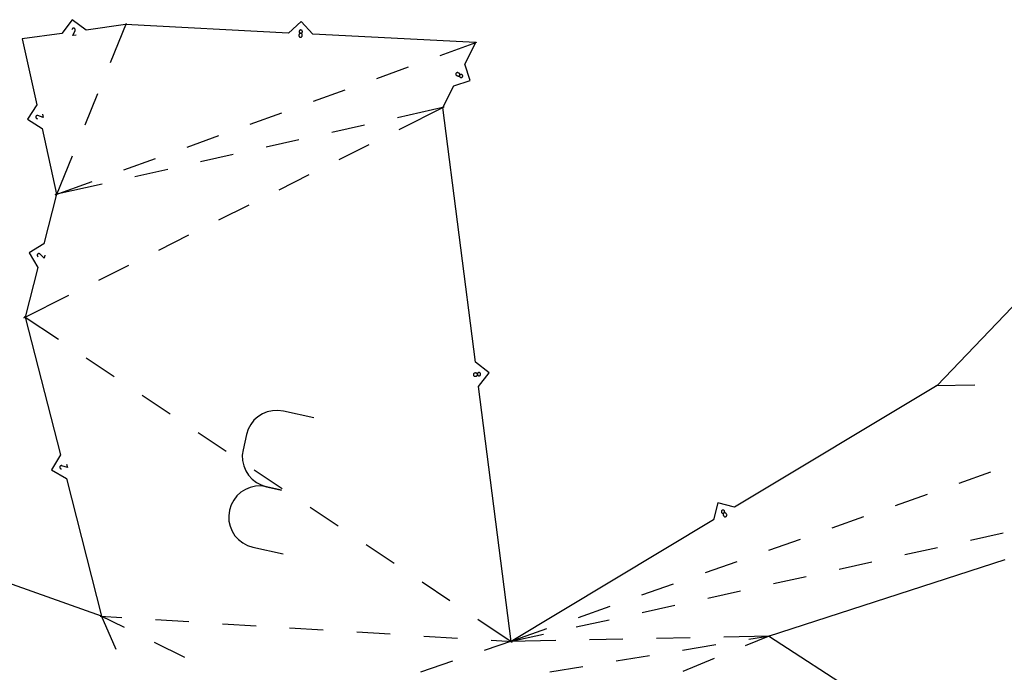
# Model space of a CAD drawing. Extents: x 0 to 600, y 0 to 900.
# Tile 18 of 22: x 354 to 482, y 522 to 607. Entities that reach past the tile are written whole.
import ezdxf

# ---------------------------------------------------------------- set-up
doc = ezdxf.new("R2010")
doc.units = 0

msp = doc.modelspace()

# ---------------------------------------------------------------- linework, layer by layer
at = {"layer": 'annotation', "color": 1}
for p, q in [((361.2191, 605.818005), (361.198882, 605.761421)), ((361.236654, 605.851985), (361.2191, 605.818005)), ((361.259278, 605.881452), (361.236654, 605.851985)), ((361.286203, 605.90609), (361.259278, 605.881452)), ((361.316661, 605.92558), (361.286203, 605.90609)), ((361.306923, 604.975501), (361.607961, 605.652385)), ((361.725966, 605.033428), (361.306923, 604.975501)), ((361.349884, 605.939606), (361.316661, 605.92558)), ((361.385104, 605.947851), (361.349884, 605.939606)), ((361.421552, 605.949997), (361.385104, 605.947851)), ((361.458461, 605.945727), (361.421552, 605.949997)), ((361.495062, 605.934725), (361.458461, 605.945727)), ((361.528872, 605.917119), (361.495062, 605.934725)), ((361.495062, 605.934725), (361.495062, 605.934725)), ((361.55824, 605.894444), (361.528872, 605.917119)), ((361.582826, 605.86747), (361.55824, 605.894444)), ((361.602292, 605.836972), (361.582826, 605.86747)), ((361.616296, 605.803722), (361.602292, 605.836972)), ((361.607961, 605.652385), (361.608345, 605.653022)), ((361.607961, 605.652385), (361.607961, 605.652385)), ((361.608345, 605.653022), (361.608709, 605.653661)), ((361.608709, 605.653661), (361.609055, 605.654308)), ((361.609055, 605.654308), (361.609387, 605.654967)), ((361.609387, 605.654967), (361.609705, 605.655645)), ((361.609705, 605.655645), (361.610013, 605.656345)), ((361.610013, 605.656345), (361.610313, 605.657075)), ((361.610313, 605.657075), (361.610606, 605.657838)), ((361.610606, 605.657838), (361.610895, 605.65864)), ((361.610895, 605.65864), (361.622138, 605.695178)), ((361.610895, 605.65864), (361.610895, 605.65864)), ((361.624498, 605.768491), (361.616296, 605.803722)), ((361.622138, 605.695178), (361.626559, 605.732052)), ((361.626559, 605.732052), (361.624498, 605.768491)), ((390.673199, 605.088064), (390.667788, 604.982835)), ((390.667788, 604.982835), (390.667788, 604.982835)), ((390.667788, 604.982835), (390.669246, 604.944678)), ((390.669246, 604.944678), (390.677239, 604.908452)), ((390.678561, 605.125873), (390.673199, 605.088064)), ((390.677239, 604.908452), (390.691196, 604.874776)), ((390.690225, 605.161129), (390.678561, 605.125873)), ((390.70756, 605.193265), (390.690225, 605.161129)), ((390.691196, 604.874776), (390.710546, 604.844272)), ((390.700304, 605.54872), (390.69495, 605.511071)), ((390.69495, 605.511071), (390.69495, 605.511071)), ((390.69495, 605.511071), (390.696407, 605.472895)), ((390.696407, 605.472895), (390.704397, 605.436613)), ((390.711961, 605.583852), (390.700304, 605.54872)), ((390.704397, 605.436613), (390.71835, 605.402858)), ((390.729935, 605.221712), (390.70756, 605.193265)), ((390.710546, 604.844272), (390.734717, 604.817559)), ((390.729291, 605.615894), (390.711961, 605.583852)), ((390.71835, 605.402858), (390.737695, 605.372259)), ((390.751663, 605.644274), (390.729291, 605.615894)), ((390.756718, 605.245899), (390.729935, 605.221712)), ((390.734717, 604.817559), (390.763137, 604.795258)), ((390.737695, 605.372259), (390.761861, 605.345447)), ((390.778444, 605.668416), (390.751663, 605.644274)), ((390.787278, 605.265258), (390.756718, 605.245899)), ((390.761861, 605.345447), (390.790276, 605.323053)), ((390.763137, 604.795258), (390.795235, 604.77799)), ((390.809002, 605.687748), (390.778444, 605.668416)), ((390.820984, 605.27922), (390.787278, 605.265258)), ((390.790276, 605.323053), (390.82237, 605.305706)), ((390.795235, 604.77799), (390.830439, 604.766376)), ((390.842708, 605.701696), (390.809002, 605.687748)), ((390.857205, 605.287216), (390.820984, 605.27922)), ((390.82237, 605.305706), (390.857571, 605.294037)), ((390.830439, 604.766376), (390.868177, 604.761036)), ((390.878928, 605.709686), (390.842708, 605.701696)), ((390.895308, 605.288676), (390.857205, 605.287216)), ((390.857571, 605.294037), (390.895308, 605.288676)), ((390.868177, 604.761036), (390.906264, 604.762477)), ((390.868177, 604.761036), (390.868177, 604.761036)), ((390.917032, 605.711146), (390.878928, 605.709686)), ((390.895308, 605.288676), (390.933396, 605.290138)), ((390.933061, 605.283317), (390.895308, 605.288676)), ((390.895308, 605.288676), (390.895308, 605.288676)), ((390.895308, 605.288676), (390.895308, 605.288676)), ((390.906264, 604.762477), (390.942473, 604.770419)), ((390.954785, 605.705786), (390.917032, 605.711146)), ((390.917032, 605.711146), (390.917032, 605.711146)), ((390.968271, 605.271653), (390.933061, 605.283317)), ((390.933396, 605.290138), (390.969608, 605.298135)), ((390.942473, 604.770419), (390.976173, 604.784304)), ((390.989994, 605.694122), (390.954785, 605.705786)), ((391.000367, 605.254314), (390.968271, 605.271653)), ((390.969608, 605.298135), (391.003312, 605.312098)), ((390.976173, 604.784304), (391.00673, 604.803572)), ((391.022091, 605.676791), (390.989994, 605.694122)), ((391.028781, 605.231929), (391.000367, 605.254314)), ((391.003312, 605.312098), (391.033874, 605.33146)), ((391.00673, 604.803572), (391.033514, 604.827665)), ((391.050506, 605.654426), (391.022091, 605.676791)), ((391.052942, 605.205127), (391.028781, 605.231929)), ((391.033514, 604.827665), (391.05589, 604.856024)), ((391.033874, 605.33146), (391.060663, 605.355652)), ((391.074669, 605.627665), (391.050506, 605.654426)), ((391.072282, 605.174538), (391.052942, 605.205127)), ((391.05589, 604.856024), (391.073228, 604.88809)), ((391.060663, 605.355652), (391.083044, 605.384106)), ((391.086229, 605.140791), (391.072282, 605.174538)), ((391.073228, 604.88809), (391.084895, 604.923306)), ((391.094012, 605.59714), (391.074669, 605.627665)), ((391.083044, 605.384106), (391.100386, 605.416252)), ((391.084895, 604.923306), (391.090258, 604.961111)), ((391.094215, 605.104516), (391.086229, 605.140791)), ((391.090258, 604.961111), (391.095669, 605.066341)), ((391.107964, 605.563489), (391.094012, 605.59714)), ((391.095669, 605.066341), (391.094215, 605.104516)), ((391.095669, 605.066341), (391.095669, 605.066341)), ((391.100386, 605.416252), (391.112056, 605.451522)), ((391.115957, 605.527347), (391.107964, 605.563489)), ((391.112056, 605.451522), (391.11742, 605.489348)), ((391.11742, 605.489348), (391.115957, 605.527347)), ((391.11742, 605.489348), (391.11742, 605.489348)), ((411.038511, 599.994969), (411.037578, 599.958533)), ((411.037578, 599.958533), (411.042839, 599.922793)), ((411.045895, 600.031296), (411.038511, 599.994969)), ((411.042839, 599.922793), (411.054039, 599.888553)), ((411.059983, 600.066711), (411.045895, 600.031296)), ((411.054039, 599.888553), (411.070924, 599.856618)), ((411.080131, 600.099064), (411.059983, 600.066711)), ((411.059983, 600.066711), (411.059983, 600.066711)), ((411.070924, 599.856618), (411.093237, 599.827791)), ((411.104992, 600.126562), (411.080131, 600.099064)), ((411.093237, 599.827791), (411.120724, 599.802877)), ((411.133768, 600.148932), (411.104992, 600.126562)), ((411.120724, 599.802877), (411.153129, 599.78268)), ((411.165658, 600.165903), (411.133768, 600.148932)), ((411.153129, 599.78268), (411.247177, 599.735166)), ((411.199865, 600.177203), (411.165658, 600.165903)), ((411.23559, 600.18256), (411.199865, 600.177203)), ((411.272034, 600.181703), (411.23559, 600.18256)), ((411.247177, 599.735166), (411.247177, 599.735166)), ((411.247177, 599.735166), (411.282678, 599.721055)), ((411.308397, 600.17436), (411.272034, 600.181703)), ((411.282678, 599.721055), (411.319084, 599.713685)), ((411.343882, 600.160259), (411.308397, 600.17436)), ((411.319084, 599.713685), (411.355588, 599.71279)), ((411.343882, 600.160259), (411.343882, 600.160259)), ((411.43793, 600.112746), (411.343882, 600.160259)), ((411.355588, 599.71279), (411.391386, 599.718104)), ((411.391386, 599.718104), (411.42567, 599.729359)), ((411.42567, 599.729359), (411.457636, 599.74629)), ((411.470339, 600.092549), (411.43793, 600.112746)), ((411.457636, 599.74629), (411.486476, 599.76863)), ((411.497865, 600.067621), (411.470339, 600.092549)), ((411.486476, 599.76863), (411.511385, 599.796113)), ((411.520242, 600.038768), (411.497865, 600.067621)), ((411.510153, 599.756695), (411.50929, 599.720224)), ((411.50929, 599.720224), (411.514636, 599.684441)), ((411.517487, 599.793048), (411.510153, 599.756695)), ((411.511385, 599.796113), (411.531557, 599.828472)), ((411.514636, 599.684441), (411.525924, 599.650157)), ((411.531557, 599.828472), (411.517487, 599.793048)), ((411.537207, 600.006799), (411.520242, 600.038768)), ((411.525924, 599.650157), (411.542893, 599.618179)), ((411.531557, 599.828472), (411.545634, 599.86391)), ((411.551723, 599.860816), (411.531557, 599.828472)), ((411.531557, 599.828472), (411.531557, 599.828472)), ((411.531557, 599.828472), (411.531557, 599.828472)), ((411.548494, 599.972522), (411.537207, 600.006799)), ((411.542893, 599.618179), (411.565277, 599.589316)), ((411.545634, 599.86391), (411.552972, 599.900269)), ((411.553837, 599.936742), (411.548494, 599.972522)), ((411.576634, 599.888288), (411.551723, 599.860816)), ((411.552972, 599.900269), (411.553837, 599.936742)), ((411.565277, 599.589316), (411.592813, 599.564377)), ((411.60548, 599.910623), (411.576634, 599.888288)), ((411.637455, 599.927551), (411.60548, 599.910623)), ((411.67175, 599.938806), (411.637455, 599.927551)), ((411.707559, 599.944121), (411.67175, 599.938806)), ((411.744073, 599.943228), (411.707559, 599.944121)), ((411.780486, 599.93586), (411.744073, 599.943228)), ((411.815989, 599.92175), (411.780486, 599.93586)), ((411.848255, 599.901626), (411.815989, 599.92175)), ((411.815989, 599.92175), (411.815989, 599.92175)), ((411.835221, 599.555534), (411.864054, 599.577878)), ((411.87567, 599.876754), (411.848255, 599.901626)), ((411.864054, 599.577878), (411.888963, 599.60536)), ((411.897964, 599.847944), (411.87567, 599.876754)), ((411.888963, 599.60536), (411.909136, 599.637719)), ((411.914869, 599.816005), (411.897964, 599.847944)), ((411.909136, 599.637719), (411.923214, 599.673157)), ((411.909136, 599.637719), (411.909136, 599.637719)), ((411.926115, 599.781747), (411.914869, 599.816005)), ((411.923214, 599.673157), (411.930557, 599.709514)), ((411.931434, 599.74598), (411.926115, 599.781747)), ((411.930557, 599.709514), (411.931434, 599.74598)), ((411.592813, 599.564377), (411.625236, 599.544171)), ((411.625236, 599.544171), (411.625236, 599.544171)), ((411.625236, 599.544171), (411.66058, 599.530139)), ((411.66058, 599.530139), (411.696867, 599.522829)), ((411.696867, 599.522829), (411.733286, 599.521978)), ((411.733286, 599.521978), (411.769025, 599.52732)), ((411.769025, 599.52732), (411.803274, 599.538594)), ((411.803274, 599.538594), (411.835221, 599.555534)), ((356.50714, 594.46238), (356.499121, 594.425011)), ((356.521967, 594.497497), (356.50714, 594.46238)), ((356.50714, 594.46238), (356.50714, 594.46238)), ((356.542204, 594.528596), (356.521967, 594.497497)), ((356.56711, 594.555275), (356.542204, 594.528596)), ((356.595942, 594.577132), (356.56711, 594.555275)), ((356.627957, 594.593768), (356.595942, 594.577132)), ((356.662413, 594.604781), (356.627957, 594.593768)), ((356.698567, 594.609769), (356.662413, 594.604781)), ((356.735678, 594.608331), (356.698567, 594.609769)), ((356.773002, 594.600067), (356.735678, 594.608331)), ((356.773825, 594.599844), (356.773002, 594.600067)), ((356.773002, 594.600067), (356.773002, 594.600067)), ((356.774609, 594.599613), (356.773825, 594.599844)), ((356.77536, 594.599373), (356.774609, 594.599613)), ((356.776083, 594.599123), (356.77536, 594.599373)), ((356.776784, 594.59886), (356.776083, 594.599123)), ((356.777468, 594.598582), (356.776784, 594.59886)), ((356.778141, 594.598289), (356.777468, 594.598582)), ((356.778807, 594.597978), (356.778141, 594.598289)), ((356.779472, 594.597646), (356.778807, 594.597978)), ((357.478399, 594.35209), (356.779472, 594.597646)), ((356.779472, 594.597646), (356.779472, 594.597646)), ((357.386918, 594.765108), (357.478399, 594.35209)), ((356.499121, 594.425011), (356.497837, 594.387879)), ((356.497837, 594.387879), (356.502912, 594.351721)), ((356.502912, 594.351721), (356.513965, 594.31728)), ((356.513965, 594.31728), (356.530621, 594.285294)), ((356.530621, 594.285294), (356.5525, 594.256505)), ((356.5525, 594.256505), (356.579226, 594.231651)), ((356.579226, 594.231651), (356.610419, 594.211474)), ((356.610419, 594.211474), (356.645703, 594.196712)), ((356.645703, 594.196712), (356.70373, 594.181116)), ((356.730299, 576.570462), (356.71239, 576.537909)), ((356.754325, 576.600185), (356.730299, 576.570462)), ((356.783409, 576.624826), (356.754325, 576.600185)), ((356.754325, 576.600185), (356.754325, 576.600185)), ((356.815506, 576.643439), (356.783409, 576.624826)), ((356.849774, 576.656), (356.815506, 576.643439)), ((356.885368, 576.662487), (356.849774, 576.656)), ((356.921446, 576.662877), (356.885368, 576.662487)), ((356.957162, 576.657148), (356.921446, 576.662877)), ((356.991674, 576.645276), (356.957162, 576.657148)), ((357.024139, 576.627239), (356.991674, 576.645276)), ((357.053712, 576.603015), (357.024139, 576.627239)), ((357.054345, 576.602444), (357.053712, 576.603015)), ((357.053712, 576.603015), (357.053712, 576.603015)), ((357.054941, 576.601884), (357.054345, 576.602444)), ((357.055503, 576.601331), (357.054941, 576.601884)), ((357.056035, 576.600781), (357.055503, 576.601331)), ((357.056541, 576.60023), (357.056035, 576.600781)), ((357.057027, 576.599673), (357.056541, 576.60023)), ((357.057494, 576.599108), (357.057027, 576.599673)), ((357.057948, 576.598529), (357.057494, 576.599108)), ((357.058392, 576.597933), (357.057948, 576.598529)), ((357.571177, 576.063285), (357.058392, 576.597933)), ((357.058392, 576.597933), (357.058392, 576.597933)), ((356.700594, 576.503355), (356.694908, 576.467633)), ((356.694908, 576.467633), (356.695329, 576.431573)), ((356.695329, 576.431573), (356.701854, 576.396007)), ((356.71239, 576.537909), (356.700594, 576.503355)), ((356.701854, 576.396007), (356.71448, 576.361764)), ((356.71448, 576.361764), (356.733204, 576.329677)), ((356.733204, 576.329677), (356.758023, 576.300577)), ((356.758023, 576.300577), (356.802759, 576.260463)), ((357.676012, 576.473117), (357.571177, 576.063285)), ((413.320315, 560.980759), (413.315139, 560.944052)), ((413.315139, 560.944052), (413.316588, 560.905965)), ((413.316588, 560.905965), (413.316588, 560.905965)), ((413.316588, 560.905965), (413.324772, 560.86874)), ((413.331607, 561.015413), (413.320315, 560.980759)), ((413.324772, 560.86874), (413.339019, 560.834517)), ((413.348504, 561.047343), (413.331607, 561.015413)), ((413.339019, 560.834517), (413.358669, 560.80382)), ((413.370499, 561.075874), (413.348504, 561.047343)), ((413.358669, 560.80382), (413.383059, 560.777171)), ((413.397081, 561.100335), (413.370499, 561.075874)), ((413.383059, 560.777171), (413.411526, 560.755093)), ((413.427742, 561.120052), (413.397081, 561.100335)), ((413.411526, 560.755093), (413.443409, 560.73811)), ((413.461972, 561.134354), (413.427742, 561.120052)), ((413.443409, 560.73811), (413.478046, 560.726744)), ((413.499263, 561.142566), (413.461972, 561.134354)), ((413.478046, 560.726744), (413.514774, 560.721518)), ((413.60378, 561.155934), (413.499263, 561.142566)), ((413.499263, 561.142566), (413.499263, 561.142566)), ((413.514774, 560.721518), (413.552931, 560.722956)), ((413.552931, 560.722956), (413.657448, 560.736324)), ((413.64194, 561.157373), (413.60378, 561.155934)), ((413.678708, 561.152158), (413.64194, 561.157373)), ((413.657448, 560.736324), (413.694757, 560.744536)), ((413.657448, 560.736324), (413.657448, 560.736324)), ((413.713412, 561.140807), (413.678708, 561.152158)), ((413.694757, 560.744536), (413.729037, 560.758839)), ((413.74538, 561.123841), (413.713412, 561.140807)), ((413.729037, 560.758839), (413.75977, 560.778559)), ((413.77394, 561.10178), (413.74538, 561.123841)), ((413.75977, 560.778559), (413.786437, 560.803024)), ((413.79842, 561.075145), (413.77394, 561.10178)), ((413.786437, 560.803024), (413.808521, 560.831562)), ((413.818148, 561.044455), (413.79842, 561.075145)), ((413.808521, 560.831562), (413.825503, 560.863501)), ((413.83245, 561.010231), (413.818148, 561.044455)), ((413.825503, 560.863501), (413.836865, 560.898167)), ((413.840656, 560.972993), (413.83245, 561.010231)), ((413.836865, 560.898167), (413.842089, 560.934888)), ((413.844458, 561.047796), (413.839228, 561.011082)), ((413.839228, 561.011082), (413.840656, 560.972993)), ((413.842089, 560.934888), (413.840656, 560.972993)), ((413.840656, 560.972993), (413.840656, 560.972993)), ((413.840656, 560.972993), (413.840656, 560.972993)), ((413.840656, 560.972993), (413.84886, 560.93577)), ((413.855828, 561.082461), (413.844458, 561.047796)), ((413.84886, 560.93577), (413.863162, 560.901554)), ((413.872819, 561.114402), (413.855828, 561.082461)), ((413.863162, 560.901554), (413.882891, 560.870867)), ((413.894912, 561.142946), (413.872819, 561.114402)), ((413.882891, 560.870867), (413.907374, 560.84423)), ((413.921588, 561.167419), (413.894912, 561.142946)), ((413.907374, 560.84423), (413.93594, 560.822165)), ((413.952328, 561.187147), (413.921588, 561.167419)), ((413.93594, 560.822165), (413.967916, 560.805194)), ((413.986613, 561.201455), (413.952328, 561.187147)), ((413.967916, 560.805194), (414.002632, 560.793838)), ((414.023923, 561.209669), (413.986613, 561.201455)), ((414.002632, 560.793838), (414.039414, 560.788619)), ((414.061924, 561.211089), (414.023923, 561.209669)), ((414.023923, 561.209669), (414.023923, 561.209669)), ((414.039414, 560.788619), (414.077591, 560.79006)), ((414.098568, 561.205858), (414.061924, 561.211089)), ((414.077591, 560.79006), (414.114726, 560.79825)), ((414.077591, 560.79006), (414.077591, 560.79006)), ((414.13318, 561.194495), (414.098568, 561.205858)), ((414.114726, 560.79825), (414.148874, 560.812536)), ((414.165081, 561.17752), (414.13318, 561.194495)), ((414.148874, 560.812536), (414.179511, 560.832243)), ((414.193597, 561.155454), (414.165081, 561.17752)), ((414.179511, 560.832243), (414.206114, 560.856701)), ((414.21805, 561.128815), (414.193597, 561.155454)), ((414.206114, 560.856701), (414.228158, 560.885233)), ((414.237763, 561.098124), (414.21805, 561.128815)), ((414.228158, 560.885233), (414.245119, 560.917169)), ((414.252061, 561.063899), (414.237763, 561.098124)), ((414.245119, 560.917169), (414.256474, 560.951834)), ((414.260266, 561.02666), (414.252061, 561.063899)), ((414.256474, 560.951834), (414.261697, 560.988556)), ((414.261697, 560.988556), (414.260266, 561.02666)), ((414.260266, 561.02666), (414.260266, 561.02666)), ((386.55968, 556.106046), (385.924304, 555.841758)), ((387.237094, 556.259124), (386.55968, 556.106046)), ((387.942968, 556.292267), (387.237094, 556.259124)), ((388.663722, 556.196748), (387.942968, 556.292267)), ((392.591948, 555.313265), (388.663722, 556.196748)), ((388.663722, 556.196748), (388.663722, 556.196748)), ((384.833984, 555.014452), (384.406197, 554.468885)), ((385.344546, 555.474985), (384.833984, 555.014452)), ((385.924304, 555.841758), (385.344546, 555.474985)), ((384.074763, 553.84701), (383.853261, 553.157552)), ((384.406197, 554.468885), (384.074763, 553.84701)), ((383.853261, 553.157552), (383.410896, 551.190666)), ((383.410896, 551.190666), (383.315939, 550.473054)), ((383.410896, 551.190666), (383.410896, 551.190666)), ((383.315939, 550.473054), (383.349233, 549.769313)), ((383.349233, 549.769313), (383.50225, 549.093168)), ((359.620831, 548.934006), (359.620747, 548.896851)), ((359.620747, 548.896851), (359.626986, 548.860877)), ((359.627639, 548.971614), (359.620831, 548.934006)), ((359.626986, 548.860877), (359.639146, 548.82681)), ((359.641324, 549.007191), (359.627639, 548.971614)), ((359.627639, 548.971614), (359.627639, 548.971614)), ((359.639146, 548.82681), (359.656825, 548.795379)), ((359.660547, 549.038927), (359.641324, 549.007191)), ((359.656825, 548.795379), (359.679623, 548.767311)), ((359.684578, 549.066396), (359.660547, 549.038927)), ((359.679623, 548.767311), (359.707137, 548.743333)), ((359.712689, 549.089174), (359.684578, 549.066396)), ((359.707137, 548.743333), (359.738966, 548.724173)), ((359.74415, 549.106834), (359.712689, 549.089174)), ((359.738966, 548.724173), (359.774707, 548.710558)), ((359.778233, 549.118954), (359.74415, 549.106834)), ((359.774707, 548.710558), (359.833208, 548.696844)), ((359.814207, 549.125107), (359.778233, 549.118954)), ((359.851345, 549.124868), (359.814207, 549.125107)), ((359.888916, 549.117814), (359.851345, 549.124868)), ((359.889746, 549.117617), (359.888916, 549.117814)), ((359.888916, 549.117814), (359.888916, 549.117814)), ((359.890538, 549.117411), (359.889746, 549.117617)), ((359.891296, 549.117196), (359.890538, 549.117411)), ((359.892027, 549.116969), (359.891296, 549.117196)), ((359.892736, 549.116729), (359.892027, 549.116969)), ((359.893428, 549.116474), (359.892736, 549.116729)), ((359.89411, 549.116202), (359.893428, 549.116474)), ((359.894786, 549.115912), (359.89411, 549.116202)), ((359.895462, 549.115603), (359.894786, 549.115912)), ((360.601953, 548.892741), (359.895462, 549.115603)), ((359.895462, 549.115603), (359.895462, 549.115603)), ((360.497183, 549.30259), (360.601953, 548.892741)), ((383.50225, 549.093168), (383.766459, 548.458346)), ((383.766459, 548.458346), (384.133333, 547.878573)), ((384.133333, 547.878573), (384.594342, 547.367576)), ((384.594342, 547.367576), (385.140957, 546.939081)), ((383.717167, 546.028175), (383.13718, 545.660382)), ((384.352696, 546.293145), (383.717167, 546.028175)), ((385.030201, 546.446631), (384.352696, 546.293145)), ((385.73612, 546.479971), (385.030201, 546.446631)), ((385.140957, 546.939081), (385.764648, 546.606815)), ((386.456886, 546.384504), (385.73612, 546.479971)), ((385.764648, 546.606815), (386.456886, 546.384504)), ((386.456886, 546.384504), (388.423772, 545.942139)), ((388.423772, 545.942139), (386.456886, 546.384504)), ((386.456886, 546.384504), (386.456886, 546.384504)), ((382.198086, 544.650975), (381.866109, 544.026683)), ((382.626298, 545.198428), (382.198086, 544.650975)), ((383.13718, 545.660382), (382.626298, 545.198428)), ((381.64393, 543.334215), (381.548973, 542.616603)), ((381.866109, 544.026683), (381.64393, 543.334215)), ((381.64393, 543.334215), (381.64393, 543.334215)), ((445.625041, 543.326068), (445.594252, 543.303572)), ((445.65935, 543.34271), (445.625041, 543.326068)), ((445.625041, 543.326068), (445.625041, 543.326068)), ((445.695069, 543.352704), (445.65935, 543.34271)), ((445.731373, 543.356258), (445.695069, 543.352704)), ((445.767434, 543.35358), (445.731373, 543.356258)), ((445.802425, 543.34488), (445.767434, 543.35358)), ((445.835519, 543.330367), (445.802425, 543.34488)), ((445.865889, 543.310249), (445.835519, 543.330367)), ((381.548973, 542.616603), (381.582267, 541.912862)), ((445.525233, 543.178226), (445.522529, 543.142191)), ((445.522529, 543.142191), (445.526054, 543.105933)), ((445.53396, 543.213211), (445.525233, 543.178226)), ((445.526054, 543.105933), (445.536009, 543.070281)), ((445.548508, 543.246315), (445.53396, 543.213211)), ((445.536009, 543.070281), (445.552599, 543.036064)), ((445.568673, 543.276712), (445.548508, 543.246315)), ((445.552599, 543.036064), (445.552599, 543.036064)), ((445.552599, 543.036064), (445.575133, 543.005212)), ((445.594252, 543.303572), (445.568673, 543.276712)), ((445.575133, 543.005212), (445.602027, 542.979582)), ((445.602027, 542.979582), (445.632456, 542.959379)), ((445.632456, 542.959379), (445.665594, 542.944805)), ((445.665594, 542.944805), (445.700615, 542.936065)), ((445.700615, 542.936065), (445.736693, 542.933362)), ((445.736693, 542.933362), (445.773003, 542.936901)), ((445.743252, 542.815599), (445.740583, 542.779507)), ((445.740583, 542.779507), (445.744156, 542.743168)), ((445.751956, 542.850622), (445.743252, 542.815599)), ((445.744156, 542.743168), (445.754175, 542.70741)), ((445.76649, 542.88375), (445.751956, 542.850622)), ((445.754175, 542.70741), (445.770848, 542.673055)), ((445.786648, 542.914159), (445.76649, 542.88375)), ((445.770848, 542.673055), (445.825141, 542.582751)), ((445.773003, 542.936901), (445.808718, 542.946886)), ((445.812224, 542.941024), (445.786648, 542.914159)), ((445.808718, 542.946886), (445.843013, 542.96352)), ((445.843013, 542.96352), (445.812224, 542.941024)), ((445.825141, 542.582751), (445.825141, 542.582751)), ((445.825141, 542.582751), (445.847663, 542.551917)), ((445.843013, 542.96352), (445.873788, 542.986007)), ((445.87732, 542.980163), (445.843013, 542.96352)), ((445.843013, 542.96352), (445.843013, 542.96352)), ((445.843013, 542.96352), (445.843013, 542.96352)), ((445.847663, 542.551917), (445.874529, 542.526334)), ((445.892707, 543.284736), (445.865889, 543.310249)), ((445.873788, 542.986007), (445.899357, 543.012868)), ((445.874529, 542.526334), (445.904917, 542.506198)), ((445.91304, 542.990157), (445.87732, 542.980163)), ((445.915147, 543.254035), (445.892707, 543.284736)), ((445.899357, 543.012868), (445.919512, 543.043277)), ((445.904917, 542.506198), (445.938007, 542.491705)), ((445.949348, 542.993704), (445.91304, 542.990157)), ((445.915147, 543.254035), (445.915147, 543.254035)), ((445.931827, 543.219664), (445.915147, 543.254035)), ((445.919512, 543.043277), (445.934046, 543.076409)), ((445.94185, 543.183891), (445.931827, 543.219664)), ((445.934046, 543.076409), (445.942752, 543.111438)), ((445.938007, 542.491705), (445.972977, 542.48305)), ((445.945422, 543.147541), (445.94185, 543.183891)), ((445.942752, 543.111438), (445.945422, 543.147541)), ((445.98542, 542.991008), (445.949348, 542.993704)), ((445.972977, 542.48305), (446.009006, 542.480428)), ((446.020431, 542.982274), (445.98542, 542.991008)), ((446.009006, 542.480428), (446.045275, 542.484036)), ((446.053559, 542.967705), (446.020431, 542.982274)), ((446.045275, 542.484036), (446.080962, 542.494067)), ((446.083978, 542.947505), (446.053559, 542.967705)), ((446.080962, 542.494067), (446.115247, 542.510718)), ((446.110865, 542.921878), (446.083978, 542.947505)), ((446.133396, 542.891027), (446.110865, 542.921878)), ((446.115247, 542.510718), (446.146033, 542.533189)), ((446.115247, 542.510718), (446.115247, 542.510718)), ((446.187689, 542.800722), (446.133396, 542.891027)), ((446.133396, 542.891027), (446.133396, 542.891027)), ((446.146033, 542.533189), (446.17163, 542.560003)), ((446.17163, 542.560003), (446.191826, 542.590343)), ((446.204358, 542.766369), (446.187689, 542.800722)), ((446.191826, 542.590343), (446.206408, 542.623394)), ((446.214352, 542.730643), (446.204358, 542.766369)), ((446.206408, 542.623394), (446.215165, 542.658339)), ((446.217884, 542.694361), (446.214352, 542.730643)), ((446.215165, 542.658339), (446.217884, 542.694361)), ((381.582267, 541.912862), (381.735284, 541.236717)), ((381.735284, 541.236717), (381.999493, 540.601894)), ((381.999493, 540.601894), (382.366367, 540.022122)), ((382.366367, 540.022122), (382.827376, 539.511125)), ((382.827376, 539.511125), (383.373991, 539.08263)), ((383.373991, 539.08263), (383.997682, 538.750364)), ((383.997682, 538.750364), (384.68992, 538.528053)), ((384.68992, 538.528053), (388.618146, 537.64457))]:
    msp.add_line(p, q, dxfattribs=at)
at = {"layer": 'boundary', "color": 5}
for p, q in [((361.23396, 607.048798), (359.878801, 605.258867)), ((363.023892, 605.693638), (361.23396, 607.048798)), ((368.170317, 606.40507), (363.023892, 605.693638)), ((389.307349, 605.318203), (368.170317, 606.40507)), ((390.974276, 606.822087), (389.307349, 605.318203)), ((392.47816, 605.15516), (390.974276, 606.822087)), ((359.878801, 605.258867), (354.732375, 604.547434)), ((413.615191, 604.068293), (392.47816, 605.15516)), ((354.732375, 604.547434), (356.624341, 596.005658)), ((412.200879, 601.268783), (413.615191, 604.068293)), ((412.901982, 599.135999), (412.200879, 601.268783)), ((409.354886, 595.635385), (410.769199, 598.434895)), ((410.769199, 598.434895), (412.901982, 599.135999)), ((356.624341, 596.005658), (355.417709, 594.112419)), ((413.587635, 562.540943), (409.354886, 595.635385)), ((355.417709, 594.112419), (357.310948, 592.905788)), ((357.310948, 592.905788), (359.202914, 584.364011)), ((359.202914, 584.364011), (357.555638, 577.924323)), ((357.555638, 577.924323), (355.624243, 576.779759)), ((355.624243, 576.779759), (356.768807, 574.848364)), ((356.768807, 574.848364), (355.121531, 568.408676)), ((487.501004, 574.134149), (473.516694, 559.540778)), ((355.121531, 568.408676), (359.694949, 550.517871)), ((415.363708, 561.167669), (413.587635, 562.540943)), ((413.990434, 559.391597), (415.363708, 561.167669)), ((418.223183, 526.297155), (413.990434, 559.391597)), ((473.516694, 559.540778), (447.230475, 543.73695)), ((359.694949, 550.517871), (358.550076, 548.58666)), ((358.550076, 548.58666), (360.481287, 547.441787)), ((360.481287, 547.441787), (365.054705, 529.550982)), ((445.051955, 544.279503), (444.509402, 542.100983)), ((447.230475, 543.73695), (445.051955, 544.279503)), ((444.509402, 542.100983), (418.223183, 526.297155)), ((451.625416, 526.962639), (482.384558, 536.932617)), ((365.054705, 529.550982), (345.660861, 536.470592)), ((463.863152, 519.043601), (451.625416, 526.962639))]:
    msp.add_line(p, q, dxfattribs=at)
at = {"layer": 'fold-line', "color": 250}
for p, q in [((368.236141, 606.566859), (366.15501, 601.451629)), ((408.990677, 602.393621), (413.779421, 604.127766)), ((400.779177, 599.419996), (404.884927, 600.906808)), ((364.509414, 597.406904), (362.863818, 593.362178)), ((392.567677, 596.446371), (396.673427, 597.933183)), ((384.356178, 593.472746), (388.461928, 594.959558)), ((409.525302, 595.673685), (403.450689, 594.30845)), ((403.701931, 592.797438), (409.510986, 595.713751)), ((399.190292, 593.350949), (394.929894, 592.393449)), ((376.144678, 590.499121), (380.250428, 591.985933)), ((390.669496, 591.435949), (386.409099, 590.478448)), ((395.896941, 588.879108), (399.799436, 590.838273)), ((382.148701, 589.520948), (377.888304, 588.563447)), ((361.218221, 589.317452), (359.13709, 584.202222)), ((367.933178, 587.525496), (372.038928, 589.012308)), ((373.627906, 587.605947), (369.367509, 586.648447)), ((388.091951, 584.960778), (391.994446, 586.919943)), ((365.107111, 585.690946), (359.032498, 584.325711)), ((359.038684, 584.304539), (363.827428, 586.038683)), ((380.286961, 581.042448), (384.189456, 583.001613)), ((372.481971, 577.124118), (376.384466, 579.083283)), ((364.676982, 573.205788), (368.579477, 575.164953)), ((354.965431, 568.330309), (360.774487, 571.246623)), ((354.976246, 568.505633), (359.431419, 565.532429)), ((363.063544, 563.108494), (366.695669, 560.684559)), ((473.342042, 559.538496), (478.404433, 559.604627)), ((370.327794, 558.260623), (373.959919, 555.836688)), ((377.592044, 553.412753), (381.224169, 550.988818)), ((384.856295, 548.564883), (388.48842, 546.140948)), ((480.450916, 548.27143), (476.33343, 546.817435)), ((472.215943, 545.363441), (468.098457, 543.909446)), ((392.120545, 543.717013), (395.75267, 541.293078)), ((463.980971, 542.455452), (459.863484, 541.001458)), ((455.745998, 539.547463), (451.628511, 538.093469)), ((477.854445, 539.438823), (482.118785, 540.378608)), ((399.384795, 538.869143), (403.01692, 536.445208)), ((469.325764, 537.559254), (473.590104, 538.499039)), ((447.511025, 536.639474), (443.393539, 535.18548)), ((460.797083, 535.679685), (465.061424, 536.619469)), ((452.268402, 533.800115), (456.532743, 534.7399)), ((406.649045, 534.021272), (410.28117, 531.597337)), ((439.276052, 533.731486), (435.158566, 532.277491)), ((443.739722, 531.920546), (448.004062, 532.860331)), ((431.041079, 530.823497), (426.923593, 529.369502)), ((435.211041, 530.040977), (439.475381, 530.980761)), ((364.880365, 529.561652), (367.667116, 529.391107)), ((368.020015, 528.079997), (364.898233, 529.628603)), ((366.957235, 525.254076), (364.98399, 529.710694)), ((372.02563, 529.124373), (376.384144, 528.857638)), ((380.742659, 528.590904), (385.101173, 528.32417)), ((389.459687, 528.057436), (393.818201, 527.790702)), ((413.913295, 529.173402), (418.368468, 526.200198)), ((426.68236, 528.161407), (430.946701, 529.101192)), ((398.176716, 527.523967), (402.53523, 527.257233)), ((406.893744, 526.990499), (411.252259, 526.723765)), ((418.05261, 526.259564), (422.41802, 527.221623)), ((422.806107, 527.915508), (418.058484, 526.238995)), ((441.473003, 526.760369), (437.107201, 526.673388)), ((451.800048, 526.966118), (445.838805, 526.84735)), ((451.786964, 527.029054), (448.603774, 525.720389)), ((451.797763, 526.991013), (449.091208, 526.545416)), ((375.843625, 524.198979), (371.93182, 526.139488)), ((418.388589, 526.353273), (414.721661, 525.109182)), ((415.610773, 526.457031), (418.397524, 526.286486)), ((424.009794, 526.412444), (418.048551, 526.293676)), ((432.741399, 526.586406), (428.375596, 526.499425)), ((444.782543, 525.836052), (440.473877, 525.126689)), ((436.165212, 524.417325), (431.856547, 523.707962)), ((410.586503, 523.706234), (406.451345, 522.303285)), ((427.547881, 522.998598), (423.239216, 522.289235)), ((444.565091, 524.060016), (440.526409, 522.399643))]:
    msp.add_line(p, q, dxfattribs=at)

doc.saveas('drawing.dxf')
